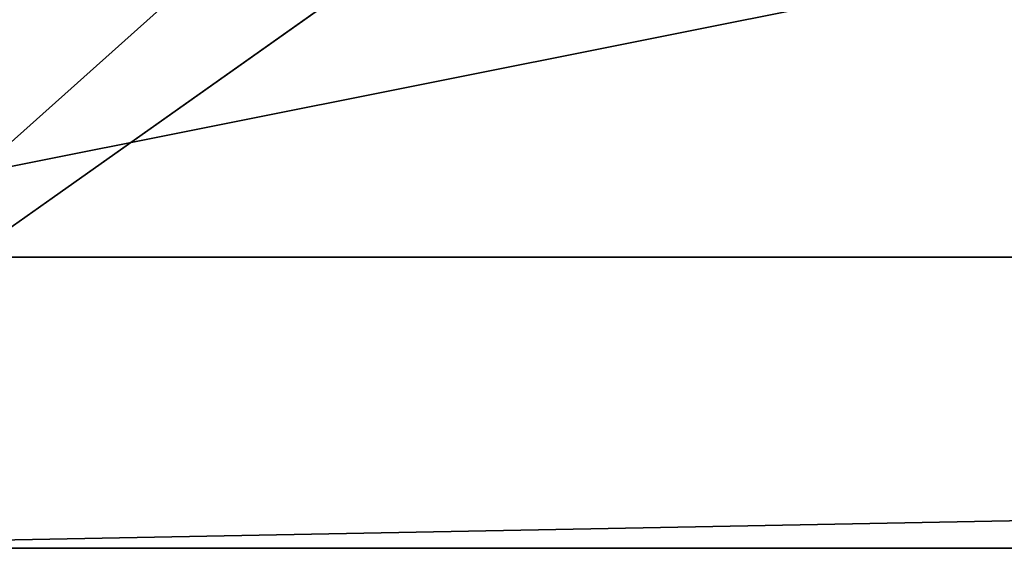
# Model space of a CAD drawing. Header units: inches. Extents: x -9.7 to 9.7, y -2.2 to 4.3.
# Tile 28 of 159: x -8.585 to -8.02, y -2.242 to -1.939. Entities that reach past the tile are written whole.
import ezdxf

# ---------------------------------------------------------------- set-up
doc = ezdxf.new("R2010")
doc.units = ezdxf.units.IN
doc.header["$LTSCALE"] = 81.481481
doc.header["$MEASUREMENT"] = 0
for name, color, linetype in [('12737', 7, 'CONTINUOUS'), ('12744', 7, 'CONTINUOUS'), ('12750', 7, 'CONTINUOUS'), ('12753', 7, 'CONTINUOUS'), ('12754', 7, 'CONTINUOUS'), ('12758', 7, 'CONTINUOUS')]:
    doc.layers.add(name, color=color, linetype=linetype)

msp = doc.modelspace()

# ---------------------------------------------------------------- linework, layer by layer
at = {"layer": '12737', "linetype": 'Continuous'}
msp.add_3dface([(-8.85, -2.24231, 24.34812), (0, -2.24231, 24.34812), (-6.35, -0.47454, 26.11589), (-8.85, -2.24231, 24.34812)], dxfattribs=at)
at = {"layer": '12744', "linetype": 'Continuous'}
for points in [[(-6.35, -0.30766, 25.94901), (0, -0.30766, 25.94901), (-8.85, -2.07543, 24.18125), (-6.35, -0.30766, 25.94901)], [(-8.85, -2.07543, 24.18125), (0, -0.30766, 25.94901), (0, -2.07543, 24.18125), (-8.85, -2.07543, 24.18125)]]:
    msp.add_3dface(points, dxfattribs=at)
at = {"layer": '12750', "linetype": 'Continuous'}
for points in [[(0, -2.24231, 24.34812), (-8.85, -2.24231, 24.34812), (0, -2.07543, 24.18125), (0, -2.24231, 24.34812)], [(-8.85, -2.24231, 24.34812), (-8.85, -2.07543, 24.18125), (0, -2.07543, 24.18125), (-8.85, -2.24231, 24.34812)]]:
    msp.add_3dface(points, dxfattribs=at)
at = {"layer": '12753', "linetype": 'Continuous'}
for points in [[(-6.797, -0.28232, 25.69151), (-9.44142, -2.00779, 23.67721), (-9.44142, 0.49221, 21.17721), (-6.797, -0.28232, 25.69151)], [(-9.297, -2.05009, 23.92374), (-9.44142, -2.00779, 23.67721), (-6.797, -0.28232, 25.69151), (-9.297, -2.05009, 23.92374)]]:
    msp.add_3dface(points, dxfattribs=at)
at = {"layer": '12754', "linetype": 'Continuous'}
for points in [[(-9.297, -2.05009, 23.92374), (-6.797, -0.28232, 25.69151), (-6.60279, -0.30357, 25.87026), (-9.297, -2.05009, 23.92374)], [(-9.10279, -2.07134, 24.10249), (-9.297, -2.05009, 23.92374), (-6.60279, -0.30357, 25.87026), (-9.10279, -2.07134, 24.10249)], [(-6.35, -0.30766, 25.94901), (-9.10279, -2.07134, 24.10249), (-6.60279, -0.30357, 25.87026), (-6.35, -0.30766, 25.94901)], [(-6.35, -0.30766, 25.94901), (-8.85, -2.07543, 24.18125), (-9.10279, -2.07134, 24.10249), (-6.35, -0.30766, 25.94901)]]:
    msp.add_3dface(points, dxfattribs=at)
at = {"layer": '12758', "linetype": 'Continuous'}
for points in [[(-9.46388, -1.93209, 24.04174), (-9.22078, -2.10591, 24.30394), (-6.96388, -0.16432, 25.80951), (-9.46388, -1.93209, 24.04174)], [(-6.96388, -0.16432, 25.80951), (-9.22078, -2.10591, 24.30394), (-6.7208, -0.33813, 26.0717), (-6.96388, -0.16432, 25.80951)], [(-9.22078, -2.10591, 24.30394), (-8.85, -2.24231, 24.34812), (-6.7208, -0.33813, 26.0717), (-9.22078, -2.10591, 24.30394)], [(-8.85, -2.24231, 24.34812), (-6.35, -0.47454, 26.11589), (-6.7208, -0.33813, 26.0717), (-8.85, -2.24231, 24.34812)]]:
    msp.add_3dface(points, dxfattribs=at)

doc.saveas('drawing.dxf')
